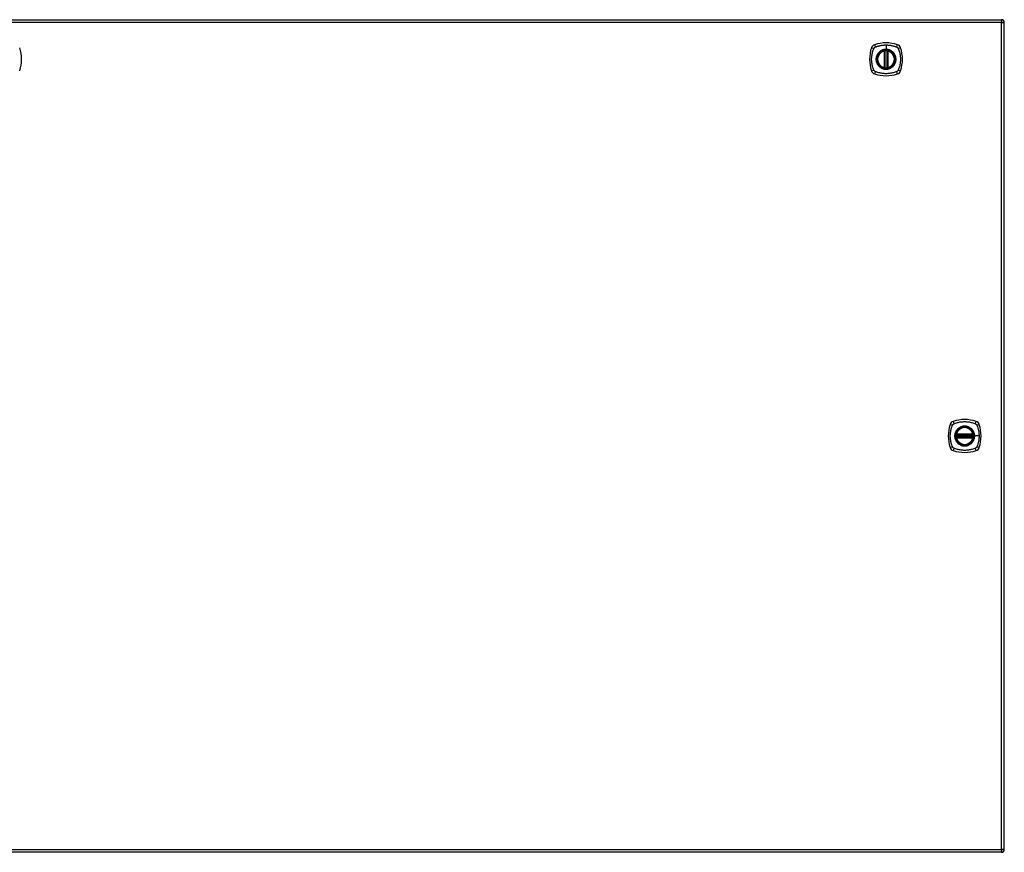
# Model space of a CAD drawing. Header units: inches. Extents: x 20 to 683, y 61 to 320.
# Tile 188 of 204: x 329 to 364, y 181 to 211. Entities that reach past the tile are written whole.
import ezdxf

# ---------------------------------------------------------------- set-up
doc = ezdxf.new("R2010")
doc.units = ezdxf.units.IN
doc.header["$MEASUREMENT"] = 0
doc.layers.add('Visible Edges(ANSI)', color=7, linetype='Continuous', lineweight=25)
doc.layers.add('Visible Tangent Edges(ANSI)', color=7, linetype='Continuous', lineweight=25)

msp = doc.modelspace()

# ---------------------------------------------------------------- linework, layer by layer
at = {"layer": 'Visible Edges(ANSI)'}
for p, q in [((292.492, 210.694), (364.097, 210.694)), ((364.196, 180.875), (364.196, 210.595)), ((359.887, 208.977), (359.887, 209.562)), ((359.907, 208.973), (359.907, 209.567)), ((359.986, 209.567), (359.986, 208.973)), ((360.006, 209.562), (360.006, 208.977)), ((362.476, 195.774), (363.069, 195.774)), ((363.069, 195.695), (362.476, 195.695)), ((362.48, 195.794), (363.065, 195.794)), ((363.065, 195.676), (362.48, 195.676)), ((364.097, 180.776), (292.492, 180.776))]:
    msp.add_line(p, q, dxfattribs=at)
at = {"layer": 'Visible Edges(ANSI)', "flags": 128}
for points in [[(359.918, 209.581), (359.916, 209.581), (359.915, 209.581), (359.913, 209.581), (359.911, 209.581), (359.91, 209.581), (359.908, 209.58), (359.907, 209.58), (359.906, 209.58), (359.904, 209.58), (359.903, 209.58), (359.902, 209.579), (359.9, 209.579), (359.899, 209.579), (359.898, 209.579), (359.897, 209.579), (359.897, 209.579), (359.896, 209.579), (359.895, 209.578), (359.895, 209.578), (359.894, 209.578), (359.894, 209.578), (359.893, 209.578), (359.893, 209.578), (359.893, 209.578)], [(360, 209.578), (360, 209.578), (359.999, 209.578), (359.999, 209.578), (359.999, 209.578), (359.998, 209.578), (359.998, 209.578), (359.997, 209.579), (359.996, 209.579), (359.995, 209.579), (359.994, 209.579), (359.993, 209.579), (359.992, 209.579), (359.991, 209.579), (359.99, 209.58), (359.989, 209.58), (359.987, 209.58), (359.986, 209.58), (359.984, 209.58), (359.983, 209.581), (359.981, 209.581), (359.98, 209.581), (359.978, 209.581), (359.977, 209.581), (359.975, 209.581)], [(359.893, 208.961), (359.893, 208.961), (359.893, 208.961), (359.894, 208.961), (359.894, 208.961), (359.895, 208.961), (359.895, 208.961), (359.896, 208.961), (359.897, 208.961), (359.897, 208.961), (359.898, 208.96), (359.899, 208.96), (359.9, 208.96), (359.902, 208.96), (359.903, 208.96), (359.904, 208.96), (359.906, 208.959), (359.907, 208.959), (359.908, 208.959), (359.91, 208.959), (359.911, 208.959), (359.913, 208.959), (359.915, 208.958), (359.916, 208.958), (359.918, 208.958)], [(359.975, 208.958), (359.977, 208.958), (359.978, 208.958), (359.98, 208.959), (359.981, 208.959), (359.983, 208.959), (359.984, 208.959), (359.986, 208.959), (359.987, 208.959), (359.989, 208.96), (359.99, 208.96), (359.991, 208.96), (359.992, 208.96), (359.993, 208.96), (359.994, 208.96), (359.995, 208.961), (359.996, 208.961), (359.997, 208.961), (359.998, 208.961), (359.998, 208.961), (359.999, 208.961), (359.999, 208.961), (359.999, 208.961), (360, 208.961), (360, 208.961)], [(362.464, 195.788), (362.464, 195.788), (362.464, 195.788), (362.464, 195.787), (362.464, 195.787), (362.464, 195.787), (362.464, 195.786), (362.464, 195.785), (362.463, 195.785), (362.463, 195.784), (362.463, 195.783), (362.463, 195.782), (362.463, 195.781), (362.463, 195.78), (362.462, 195.778), (362.462, 195.777), (362.462, 195.776), (362.462, 195.774), (362.462, 195.773), (362.462, 195.771), (362.461, 195.77), (362.461, 195.768), (362.461, 195.767), (362.461, 195.765), (362.461, 195.763)], [(362.461, 195.706), (362.461, 195.704), (362.461, 195.703), (362.461, 195.701), (362.461, 195.7), (362.462, 195.698), (362.462, 195.697), (362.462, 195.695), (362.462, 195.694), (362.462, 195.693), (362.462, 195.691), (362.463, 195.69), (362.463, 195.689), (362.463, 195.688), (362.463, 195.687), (362.463, 195.686), (362.463, 195.685), (362.464, 195.684), (362.464, 195.683), (362.464, 195.683), (362.464, 195.682), (362.464, 195.682), (362.464, 195.682), (362.464, 195.682), (362.464, 195.682)], [(363.084, 195.763), (363.084, 195.765), (363.084, 195.767), (363.084, 195.768), (363.083, 195.77), (363.083, 195.771), (363.083, 195.773), (363.083, 195.774), (363.083, 195.776), (363.083, 195.777), (363.082, 195.778), (363.082, 195.78), (363.082, 195.781), (363.082, 195.782), (363.082, 195.783), (363.082, 195.784), (363.081, 195.785), (363.081, 195.785), (363.081, 195.786), (363.081, 195.787), (363.081, 195.787), (363.081, 195.787), (363.081, 195.788), (363.081, 195.788), (363.081, 195.788)], [(363.081, 195.682), (363.081, 195.682), (363.081, 195.682), (363.081, 195.682), (363.081, 195.682), (363.081, 195.683), (363.081, 195.683), (363.081, 195.684), (363.081, 195.685), (363.082, 195.686), (363.082, 195.687), (363.082, 195.688), (363.082, 195.689), (363.082, 195.69), (363.082, 195.691), (363.083, 195.693), (363.083, 195.694), (363.083, 195.695), (363.083, 195.697), (363.083, 195.698), (363.083, 195.7), (363.084, 195.701), (363.084, 195.703), (363.084, 195.704), (363.084, 195.706)]]:
    msp.add_lwpolyline(points, dxfattribs=at)
at = {"layer": 'Visible Edges(ANSI)'}
for centre, radius in [((359.946, 209.27), 0.32), ((359.946, 209.27), 0.315), ((362.772, 195.735), 0.32), ((362.772, 195.735), 0.315)]:
    msp.add_circle(centre, radius, dxfattribs=at)
for centre, radius, start, end in [((364.097, 210.595), 0.099, 0, 90), ((359.946, 208.581), 1.28, 71.2278, 108.7722), ((327.606, 209.27), 1.28, 341.2278, 18.7722), ((360.635, 209.27), 1.28, 161.2278, 198.7722), ((359.592, 209.624), 0.177, 108.7722, 161.2278), ((359.946, 209.27), 0.313, 103.6344, 256.3656), ((359.946, 209.27), 0.313, 99.784, 103.6344), ((359.875, 209.562), 0.0118, 0, 103.6344), ((359.895, 209.567), 0.0118, 0, 99.784), ((359.946, 209.27), 0.313, 84.7499, 95.2501), ((359.998, 209.567), 0.0118, 80.216, 180), ((359.946, 209.27), 0.313, 76.3656, 80.216), ((360.017, 209.562), 0.0118, 76.3656, 180), ((359.946, 209.27), 0.313, 283.6344, 76.3656), ((360.301, 209.624), 0.177, 18.7722, 71.2278), ((359.257, 209.27), 1.28, 341.2278, 18.7722), ((359.592, 208.915), 0.177, 198.7722, 251.2278), ((359.946, 209.959), 1.28, 251.2278, 288.7722), ((359.875, 208.977), 0.0118, 256.3656, 0), ((359.946, 209.27), 0.313, 256.3656, 260.216), ((359.895, 208.973), 0.0118, 260.216, 0), ((359.946, 209.27), 0.313, 264.7499, 275.2501), ((359.998, 208.973), 0.0118, 180, 279.784), ((359.946, 209.27), 0.313, 279.784, 283.6344), ((360.017, 208.977), 0.0118, 180, 283.6344), ((360.301, 208.915), 0.177, 288.7722, 341.2278), ((363.461, 195.735), 1.28, 161.2278, 198.7722), ((362.418, 196.089), 0.177, 108.7722, 161.2278), ((362.772, 195.046), 1.28, 71.2278, 108.7722), ((362.772, 195.735), 0.313, 13.6344, 166.3656), ((363.127, 196.089), 0.177, 18.7722, 71.2278), ((362.083, 195.735), 1.28, 341.2278, 18.7722), ((362.772, 195.735), 0.313, 174.7499, 185.2501), ((362.772, 195.735), 0.313, 166.3656, 170.216), ((362.476, 195.786), 0.0118, 170.216, 270), ((362.476, 195.684), 0.0118, 90, 189.784), ((362.772, 195.735), 0.313, 189.784, 193.6344), ((362.48, 195.806), 0.0118, 166.3656, 270), ((362.48, 195.664), 0.0118, 90, 193.6344), ((362.772, 195.735), 0.313, 193.6344, 346.3656), ((363.065, 195.806), 0.0118, 270, 13.6344), ((363.065, 195.664), 0.0118, 346.3656, 90), ((363.069, 195.786), 0.0118, 270, 9.784), ((363.069, 195.684), 0.0118, 350.216, 90), ((362.772, 195.735), 0.313, 9.784, 13.6344), ((362.772, 195.735), 0.313, 346.3656, 350.216), ((362.772, 195.735), 0.313, 354.7499, 5.2501), ((362.418, 195.38), 0.177, 198.7722, 251.2278), ((363.127, 195.38), 0.177, 288.7722, 341.2278), ((362.772, 196.424), 1.28, 251.2278, 288.7722), ((364.097, 180.875), 0.099, 270, 0)]:
    msp.add_arc(centre, radius, start, end, dxfattribs=at)
at = {"layer": 'Visible Tangent Edges(ANSI)'}
for p, q in [((364.097, 210.595), (292.492, 210.595)), ((364.097, 210.694), (364.097, 210.595)), ((364.097, 210.595), (364.196, 210.595)), ((364.097, 180.875), (364.097, 210.595)), ((359.875, 209.562), (359.873, 209.574)), ((359.875, 209.562), (359.887, 209.562)), ((359.875, 209.562), (359.875, 208.977)), ((359.887, 209.562), (359.897, 209.562)), ((359.893, 209.578), (359.894, 209.572)), ((359.897, 209.567), (359.907, 209.567)), ((359.897, 208.977), (359.897, 209.562)), ((359.919, 209.57), (359.918, 209.581)), ((359.919, 208.97), (359.919, 209.57)), ((359.946, 209.786), (359.946, 209.627)), ((359.946, 209.622), (359.946, 209.627)), ((359.974, 209.57), (359.975, 209.581)), ((359.974, 209.57), (359.974, 208.97)), ((359.986, 209.567), (359.996, 209.567)), ((359.996, 209.562), (360.006, 209.562)), ((359.996, 209.562), (359.996, 208.977)), ((359.999, 209.572), (360, 209.578)), ((360.006, 209.562), (360.017, 209.562)), ((360.02, 209.574), (360.017, 209.562)), ((360.017, 208.977), (360.017, 209.562)), ((359.873, 208.966), (359.875, 208.977)), ((359.887, 208.977), (359.875, 208.977)), ((359.897, 208.977), (359.887, 208.977)), ((359.894, 208.967), (359.893, 208.961)), ((359.907, 208.973), (359.897, 208.973)), ((359.918, 208.958), (359.919, 208.97)), ((359.975, 208.958), (359.974, 208.97)), ((359.996, 208.973), (359.986, 208.973)), ((360.006, 208.977), (359.996, 208.977)), ((360, 208.961), (359.999, 208.967)), ((360.017, 208.977), (360.006, 208.977)), ((360.017, 208.977), (360.02, 208.966)), ((362.461, 195.763), (362.472, 195.762)), ((362.461, 195.706), (362.472, 195.707)), ((362.47, 195.787), (362.464, 195.788)), ((362.464, 195.682), (362.47, 195.683)), ((362.468, 195.809), (362.48, 195.806)), ((362.48, 195.664), (362.468, 195.661)), ((362.472, 195.762), (363.072, 195.762)), ((363.072, 195.707), (362.472, 195.707)), ((362.476, 195.774), (362.476, 195.784)), ((362.476, 195.685), (362.476, 195.695)), ((362.48, 195.794), (362.48, 195.806)), ((363.065, 195.806), (362.48, 195.806)), ((362.48, 195.784), (362.48, 195.794)), ((362.48, 195.784), (363.065, 195.784)), ((362.48, 195.676), (362.48, 195.685)), ((363.065, 195.685), (362.48, 195.685)), ((362.48, 195.664), (362.48, 195.676)), ((362.48, 195.664), (363.065, 195.664)), ((363.065, 195.806), (363.077, 195.809)), ((363.065, 195.806), (363.065, 195.794)), ((363.065, 195.794), (363.065, 195.784)), ((363.065, 195.685), (363.065, 195.676)), ((363.065, 195.676), (363.065, 195.664)), ((363.077, 195.661), (363.065, 195.664)), ((363.069, 195.784), (363.069, 195.774)), ((363.069, 195.695), (363.069, 195.685)), ((363.072, 195.762), (363.084, 195.763)), ((363.072, 195.707), (363.084, 195.706)), ((363.081, 195.788), (363.075, 195.787)), ((363.075, 195.683), (363.081, 195.682)), ((363.125, 195.735), (363.129, 195.735)), ((363.289, 195.735), (363.129, 195.735)), ((292.492, 180.875), (364.097, 180.875)), ((364.097, 180.875), (364.097, 180.776)), ((364.196, 180.875), (364.097, 180.875))]:
    msp.add_line(p, q, dxfattribs=at)
at = {"layer": 'Visible Tangent Edges(ANSI)', "flags": 128}
for points in [[(359.506, 208.881), (359.493, 208.915), (359.482, 208.946), (359.473, 208.977), (359.464, 209.009), (359.456, 209.041), (359.449, 209.073), (359.443, 209.105), (359.439, 209.138), (359.435, 209.171), (359.432, 209.204), (359.43, 209.237), (359.43, 209.27), (359.43, 209.303), (359.432, 209.336), (359.435, 209.368), (359.438, 209.401), (359.443, 209.434), (359.449, 209.466), (359.456, 209.499), (359.464, 209.531), (359.473, 209.562), (359.482, 209.594), (359.493, 209.625), (359.506, 209.658)], [(359.506, 209.658), (359.507, 209.66), (359.508, 209.661), (359.509, 209.662), (359.509, 209.664), (359.51, 209.665), (359.511, 209.667), (359.512, 209.668), (359.512, 209.669), (359.513, 209.67), (359.514, 209.672), (359.515, 209.673), (359.516, 209.674), (359.517, 209.676), (359.518, 209.677), (359.519, 209.678), (359.519, 209.679), (359.52, 209.68), (359.521, 209.682), (359.522, 209.683), (359.523, 209.684), (359.524, 209.685), (359.526, 209.686), (359.527, 209.687), (359.528, 209.688)], [(359.528, 209.688), (359.529, 209.69), (359.53, 209.691), (359.531, 209.692), (359.532, 209.693), (359.533, 209.694), (359.534, 209.695), (359.536, 209.696), (359.537, 209.697), (359.538, 209.698), (359.539, 209.699), (359.541, 209.699), (359.542, 209.7), (359.543, 209.701), (359.544, 209.702), (359.546, 209.703), (359.547, 209.704), (359.548, 209.705), (359.55, 209.705), (359.551, 209.706), (359.552, 209.707), (359.554, 209.708), (359.555, 209.708), (359.556, 209.709), (359.558, 209.71)], [(359.558, 209.71), (359.576, 209.718), (359.591, 209.723), (359.607, 209.729), (359.622, 209.734), (359.638, 209.739), (359.654, 209.744), (359.67, 209.748), (359.686, 209.752), (359.701, 209.756), (359.718, 209.76), (359.734, 209.764), (359.75, 209.767), (359.766, 209.77), (359.782, 209.773), (359.798, 209.775), (359.815, 209.778), (359.831, 209.78), (359.848, 209.781), (359.864, 209.783), (359.88, 209.784), (359.897, 209.785), (359.913, 209.786), (359.93, 209.786), (359.946, 209.786)], [(359.672, 209.497), (359.659, 209.481), (359.647, 209.464), (359.637, 209.447), (359.627, 209.429), (359.618, 209.41), (359.611, 209.391), (359.604, 209.371), (359.599, 209.351), (359.595, 209.331), (359.592, 209.311), (359.59, 209.29), (359.59, 209.27), (359.59, 209.249), (359.592, 209.228), (359.595, 209.208), (359.599, 209.188), (359.604, 209.168), (359.611, 209.148), (359.618, 209.129), (359.627, 209.111), (359.637, 209.093), (359.648, 209.075), (359.659, 209.058), (359.672, 209.042)], [(359.946, 209.622), (360.038, 209.61), (360.123, 209.575), (360.196, 209.519), (360.252, 209.446), (360.287, 209.361), (360.299, 209.269), (360.286, 209.178), (360.251, 209.093), (360.195, 209.02), (360.123, 208.965), (360.037, 208.93), (359.946, 208.918), (359.855, 208.93), (359.77, 208.965), (359.697, 209.021), (359.641, 209.093), (359.606, 209.179), (359.594, 209.27), (359.606, 209.361), (359.642, 209.446), (359.697, 209.519), (359.77, 209.575), (359.855, 209.61), (359.946, 209.622)], [(359.719, 209.544), (359.717, 209.543), (359.715, 209.541), (359.713, 209.539), (359.71, 209.537), (359.708, 209.535), (359.706, 209.533), (359.704, 209.532), (359.702, 209.53), (359.7, 209.528), (359.698, 209.526), (359.696, 209.524), (359.694, 209.522), (359.692, 209.52), (359.69, 209.518), (359.688, 209.516), (359.687, 209.514), (359.685, 209.512), (359.683, 209.51), (359.681, 209.508), (359.679, 209.506), (359.677, 209.504), (359.675, 209.502), (359.674, 209.499), (359.672, 209.497)], [(359.946, 209.627), (359.936, 209.626), (359.926, 209.626), (359.916, 209.625), (359.905, 209.624), (359.895, 209.623), (359.885, 209.621), (359.875, 209.619), (359.865, 209.617), (359.855, 209.615), (359.845, 209.612), (359.835, 209.609), (359.825, 209.605), (359.816, 209.602), (359.806, 209.598), (359.797, 209.594), (359.788, 209.589), (359.778, 209.584), (359.769, 209.579), (359.761, 209.574), (359.752, 209.569), (359.743, 209.563), (359.735, 209.557), (359.727, 209.551), (359.719, 209.544)], [(359.894, 209.572), (359.894, 209.573), (359.893, 209.573), (359.892, 209.573), (359.891, 209.574), (359.89, 209.574), (359.889, 209.574), (359.889, 209.574), (359.888, 209.575), (359.887, 209.575), (359.886, 209.575), (359.885, 209.575), (359.884, 209.575), (359.883, 209.575), (359.882, 209.575), (359.881, 209.575), (359.88, 209.575), (359.879, 209.575), (359.878, 209.575), (359.877, 209.575), (359.876, 209.575), (359.875, 209.574), (359.875, 209.574), (359.874, 209.574), (359.873, 209.574)], [(359.897, 209.567), (359.897, 209.567), (359.897, 209.567), (359.897, 209.567), (359.897, 209.568), (359.897, 209.568), (359.897, 209.568), (359.896, 209.568), (359.896, 209.569), (359.896, 209.569), (359.896, 209.569), (359.896, 209.569), (359.896, 209.57), (359.896, 209.57), (359.896, 209.57), (359.896, 209.57), (359.895, 209.571), (359.895, 209.571), (359.895, 209.571), (359.895, 209.571), (359.895, 209.571), (359.895, 209.572), (359.895, 209.572), (359.894, 209.572), (359.894, 209.572)], [(359.897, 209.562), (359.897, 209.563), (359.897, 209.563), (359.897, 209.563), (359.897, 209.563), (359.897, 209.563), (359.897, 209.563), (359.897, 209.564), (359.897, 209.564), (359.897, 209.564), (359.897, 209.564), (359.897, 209.564), (359.897, 209.564), (359.897, 209.565), (359.897, 209.565), (359.897, 209.565), (359.897, 209.565), (359.897, 209.565), (359.897, 209.566), (359.897, 209.566), (359.897, 209.566), (359.897, 209.566), (359.897, 209.566), (359.897, 209.566), (359.897, 209.567)], [(359.907, 209.567), (359.907, 209.567), (359.907, 209.567), (359.907, 209.567), (359.907, 209.567), (359.908, 209.567), (359.908, 209.567), (359.908, 209.567), (359.909, 209.567), (359.909, 209.567), (359.909, 209.567), (359.91, 209.567), (359.911, 209.568), (359.911, 209.568), (359.912, 209.568), (359.912, 209.568), (359.913, 209.568), (359.914, 209.569), (359.914, 209.569), (359.915, 209.569), (359.916, 209.569), (359.917, 209.569), (359.917, 209.569), (359.918, 209.57), (359.919, 209.57)], [(359.946, 209.786), (359.963, 209.786), (359.979, 209.786), (359.996, 209.785), (360.012, 209.784), (360.029, 209.783), (360.045, 209.781), (360.062, 209.78), (360.078, 209.778), (360.094, 209.775), (360.111, 209.773), (360.127, 209.77), (360.143, 209.767), (360.159, 209.764), (360.175, 209.76), (360.191, 209.756), (360.207, 209.752), (360.223, 209.748), (360.239, 209.744), (360.255, 209.739), (360.27, 209.734), (360.286, 209.729), (360.301, 209.723), (360.317, 209.718), (360.335, 209.71)], [(360.174, 209.544), (360.166, 209.551), (360.158, 209.557), (360.149, 209.563), (360.141, 209.569), (360.132, 209.574), (360.123, 209.58), (360.114, 209.585), (360.105, 209.589), (360.096, 209.594), (360.086, 209.598), (360.077, 209.602), (360.067, 209.605), (360.058, 209.609), (360.048, 209.612), (360.038, 209.615), (360.028, 209.617), (360.018, 209.619), (360.008, 209.621), (359.998, 209.623), (359.987, 209.624), (359.977, 209.625), (359.967, 209.626), (359.957, 209.626), (359.946, 209.627)], [(359.974, 209.57), (359.975, 209.57), (359.976, 209.569), (359.976, 209.569), (359.977, 209.569), (359.978, 209.569), (359.978, 209.569), (359.979, 209.569), (359.98, 209.568), (359.981, 209.568), (359.981, 209.568), (359.982, 209.568), (359.982, 209.568), (359.983, 209.567), (359.983, 209.567), (359.984, 209.567), (359.984, 209.567), (359.985, 209.567), (359.985, 209.567), (359.985, 209.567), (359.985, 209.567), (359.986, 209.567), (359.986, 209.567), (359.986, 209.567), (359.986, 209.567)], [(359.999, 209.572), (359.998, 209.572), (359.998, 209.572), (359.998, 209.572), (359.998, 209.571), (359.998, 209.571), (359.998, 209.571), (359.998, 209.571), (359.997, 209.571), (359.997, 209.57), (359.997, 209.57), (359.997, 209.57), (359.997, 209.57), (359.997, 209.569), (359.997, 209.569), (359.997, 209.569), (359.996, 209.569), (359.996, 209.568), (359.996, 209.568), (359.996, 209.568), (359.996, 209.568), (359.996, 209.567), (359.996, 209.567), (359.996, 209.567), (359.996, 209.567)], [(359.996, 209.567), (359.996, 209.566), (359.996, 209.566), (359.996, 209.566), (359.996, 209.566), (359.996, 209.566), (359.996, 209.566), (359.996, 209.565), (359.996, 209.565), (359.996, 209.565), (359.996, 209.565), (359.996, 209.565), (359.996, 209.564), (359.996, 209.564), (359.996, 209.564), (359.996, 209.564), (359.996, 209.564), (359.996, 209.564), (359.996, 209.563), (359.996, 209.563), (359.996, 209.563), (359.996, 209.563), (359.996, 209.563), (359.996, 209.563), (359.996, 209.562)], [(360.02, 209.574), (360.019, 209.574), (360.018, 209.574), (360.017, 209.574), (360.016, 209.575), (360.015, 209.575), (360.015, 209.575), (360.014, 209.575), (360.013, 209.575), (360.012, 209.575), (360.011, 209.575), (360.01, 209.575), (360.009, 209.575), (360.008, 209.575), (360.007, 209.575), (360.006, 209.575), (360.005, 209.575), (360.004, 209.574), (360.003, 209.574), (360.003, 209.574), (360.002, 209.574), (360.001, 209.573), (360, 209.573), (359.999, 209.573), (359.999, 209.572)], [(360.221, 209.497), (360.219, 209.499), (360.217, 209.502), (360.216, 209.504), (360.214, 209.506), (360.212, 209.508), (360.21, 209.51), (360.208, 209.512), (360.206, 209.514), (360.204, 209.516), (360.203, 209.518), (360.201, 209.52), (360.199, 209.522), (360.197, 209.524), (360.195, 209.526), (360.193, 209.528), (360.191, 209.53), (360.189, 209.531), (360.187, 209.533), (360.185, 209.535), (360.182, 209.537), (360.18, 209.539), (360.178, 209.541), (360.176, 209.543), (360.174, 209.544)], [(360.221, 209.042), (360.234, 209.058), (360.245, 209.075), (360.256, 209.093), (360.266, 209.111), (360.274, 209.13), (360.282, 209.149), (360.288, 209.168), (360.294, 209.188), (360.298, 209.208), (360.301, 209.229), (360.303, 209.249), (360.303, 209.27), (360.303, 209.29), (360.301, 209.311), (360.298, 209.331), (360.294, 209.351), (360.288, 209.371), (360.282, 209.391), (360.274, 209.41), (360.266, 209.429), (360.256, 209.447), (360.245, 209.464), (360.234, 209.481), (360.221, 209.497)], [(360.335, 209.71), (360.338, 209.708), (360.341, 209.707), (360.343, 209.705), (360.346, 209.704), (360.348, 209.702), (360.351, 209.7), (360.353, 209.699), (360.356, 209.697), (360.358, 209.695), (360.361, 209.693), (360.363, 209.691), (360.365, 209.689), (360.367, 209.686), (360.369, 209.684), (360.371, 209.682), (360.373, 209.679), (360.375, 209.677), (360.377, 209.674), (360.379, 209.672), (360.38, 209.669), (360.382, 209.667), (360.384, 209.664), (360.385, 209.661), (360.386, 209.658)], [(360.386, 209.658), (360.4, 209.625), (360.411, 209.594), (360.42, 209.562), (360.429, 209.531), (360.437, 209.499), (360.444, 209.466), (360.45, 209.434), (360.454, 209.401), (360.458, 209.368), (360.461, 209.336), (360.462, 209.303), (360.463, 209.27), (360.462, 209.237), (360.461, 209.204), (360.458, 209.171), (360.454, 209.138), (360.449, 209.105), (360.444, 209.073), (360.437, 209.041), (360.429, 209.009), (360.42, 208.977), (360.411, 208.946), (360.4, 208.915), (360.386, 208.881)], [(359.558, 208.83), (359.555, 208.831), (359.552, 208.833), (359.55, 208.834), (359.547, 208.836), (359.544, 208.837), (359.542, 208.839), (359.539, 208.841), (359.537, 208.843), (359.534, 208.845), (359.532, 208.847), (359.53, 208.849), (359.528, 208.851), (359.526, 208.853), (359.523, 208.855), (359.521, 208.858), (359.519, 208.86), (359.518, 208.863), (359.516, 208.865), (359.514, 208.868), (359.512, 208.87), (359.511, 208.873), (359.509, 208.876), (359.508, 208.878), (359.506, 208.881)], [(360.335, 208.83), (360.301, 208.816), (360.27, 208.806), (360.239, 208.796), (360.207, 208.787), (360.175, 208.779), (360.143, 208.773), (360.111, 208.767), (360.078, 208.762), (360.045, 208.758), (360.013, 208.755), (359.98, 208.754), (359.947, 208.753), (359.914, 208.754), (359.881, 208.755), (359.848, 208.758), (359.815, 208.762), (359.782, 208.767), (359.75, 208.772), (359.718, 208.779), (359.686, 208.787), (359.654, 208.796), (359.622, 208.806), (359.591, 208.816), (359.558, 208.83)], [(359.672, 209.042), (359.674, 209.04), (359.675, 209.038), (359.677, 209.036), (359.679, 209.034), (359.681, 209.032), (359.683, 209.03), (359.685, 209.028), (359.687, 209.026), (359.688, 209.024), (359.69, 209.022), (359.692, 209.02), (359.694, 209.018), (359.696, 209.016), (359.698, 209.014), (359.7, 209.012), (359.702, 209.01), (359.704, 209.008), (359.706, 209.006), (359.708, 209.004), (359.71, 209.002), (359.713, 209.001), (359.715, 208.999), (359.717, 208.997), (359.719, 208.995)], [(359.719, 208.995), (359.735, 208.982), (359.752, 208.971), (359.769, 208.96), (359.788, 208.95), (359.806, 208.942), (359.825, 208.934), (359.845, 208.928), (359.865, 208.922), (359.885, 208.918), (359.905, 208.915), (359.926, 208.913), (359.947, 208.913), (359.967, 208.913), (359.988, 208.915), (360.008, 208.918), (360.028, 208.922), (360.048, 208.928), (360.068, 208.934), (360.087, 208.942), (360.105, 208.95), (360.124, 208.96), (360.141, 208.971), (360.158, 208.982), (360.174, 208.995)], [(359.873, 208.966), (359.874, 208.965), (359.875, 208.965), (359.875, 208.965), (359.876, 208.965), (359.877, 208.965), (359.878, 208.965), (359.879, 208.965), (359.88, 208.964), (359.881, 208.964), (359.882, 208.964), (359.883, 208.964), (359.884, 208.964), (359.885, 208.965), (359.886, 208.965), (359.887, 208.965), (359.888, 208.965), (359.889, 208.965), (359.889, 208.965), (359.89, 208.966), (359.891, 208.966), (359.892, 208.966), (359.893, 208.966), (359.894, 208.967), (359.894, 208.967)], [(359.894, 208.967), (359.894, 208.967), (359.895, 208.968), (359.895, 208.968), (359.895, 208.968), (359.895, 208.968), (359.895, 208.968), (359.895, 208.969), (359.895, 208.969), (359.896, 208.969), (359.896, 208.969), (359.896, 208.97), (359.896, 208.97), (359.896, 208.97), (359.896, 208.97), (359.896, 208.971), (359.896, 208.971), (359.896, 208.971), (359.897, 208.971), (359.897, 208.972), (359.897, 208.972), (359.897, 208.972), (359.897, 208.972), (359.897, 208.973), (359.897, 208.973)], [(359.897, 208.973), (359.897, 208.973), (359.897, 208.973), (359.897, 208.973), (359.897, 208.974), (359.897, 208.974), (359.897, 208.974), (359.897, 208.974), (359.897, 208.974), (359.897, 208.974), (359.897, 208.975), (359.897, 208.975), (359.897, 208.975), (359.897, 208.975), (359.897, 208.975), (359.897, 208.975), (359.897, 208.976), (359.897, 208.976), (359.897, 208.976), (359.897, 208.976), (359.897, 208.976), (359.897, 208.977), (359.897, 208.977), (359.897, 208.977), (359.897, 208.977)], [(359.919, 208.97), (359.918, 208.97), (359.917, 208.97), (359.917, 208.97), (359.916, 208.97), (359.915, 208.971), (359.914, 208.971), (359.914, 208.971), (359.913, 208.971), (359.912, 208.971), (359.912, 208.971), (359.911, 208.972), (359.911, 208.972), (359.91, 208.972), (359.909, 208.972), (359.909, 208.972), (359.909, 208.972), (359.908, 208.973), (359.908, 208.973), (359.908, 208.973), (359.907, 208.973), (359.907, 208.973), (359.907, 208.973), (359.907, 208.973), (359.907, 208.973)], [(359.986, 208.973), (359.986, 208.973), (359.986, 208.973), (359.986, 208.973), (359.985, 208.973), (359.985, 208.973), (359.985, 208.973), (359.985, 208.973), (359.984, 208.972), (359.984, 208.972), (359.983, 208.972), (359.983, 208.972), (359.982, 208.972), (359.982, 208.972), (359.981, 208.971), (359.981, 208.971), (359.98, 208.971), (359.979, 208.971), (359.978, 208.971), (359.978, 208.971), (359.977, 208.97), (359.976, 208.97), (359.976, 208.97), (359.975, 208.97), (359.974, 208.97)], [(359.996, 208.977), (359.996, 208.977), (359.996, 208.977), (359.996, 208.977), (359.996, 208.976), (359.996, 208.976), (359.996, 208.976), (359.996, 208.976), (359.996, 208.976), (359.996, 208.975), (359.996, 208.975), (359.996, 208.975), (359.996, 208.975), (359.996, 208.975), (359.996, 208.975), (359.996, 208.974), (359.996, 208.974), (359.996, 208.974), (359.996, 208.974), (359.996, 208.974), (359.996, 208.974), (359.996, 208.973), (359.996, 208.973), (359.996, 208.973), (359.996, 208.973)], [(359.996, 208.973), (359.996, 208.973), (359.996, 208.972), (359.996, 208.972), (359.996, 208.972), (359.996, 208.972), (359.996, 208.971), (359.996, 208.971), (359.996, 208.971), (359.997, 208.971), (359.997, 208.97), (359.997, 208.97), (359.997, 208.97), (359.997, 208.97), (359.997, 208.969), (359.997, 208.969), (359.997, 208.969), (359.998, 208.969), (359.998, 208.968), (359.998, 208.968), (359.998, 208.968), (359.998, 208.968), (359.998, 208.968), (359.998, 208.967), (359.999, 208.967)], [(359.999, 208.967), (359.999, 208.967), (360, 208.966), (360.001, 208.966), (360.002, 208.966), (360.003, 208.966), (360.003, 208.965), (360.004, 208.965), (360.005, 208.965), (360.006, 208.965), (360.007, 208.965), (360.008, 208.965), (360.009, 208.964), (360.01, 208.964), (360.011, 208.964), (360.012, 208.964), (360.013, 208.964), (360.014, 208.965), (360.015, 208.965), (360.015, 208.965), (360.016, 208.965), (360.017, 208.965), (360.018, 208.965), (360.019, 208.965), (360.02, 208.966)], [(360.174, 208.995), (360.176, 208.997), (360.178, 208.999), (360.18, 209.001), (360.182, 209.002), (360.184, 209.004), (360.187, 209.006), (360.189, 209.008), (360.191, 209.01), (360.193, 209.012), (360.195, 209.014), (360.197, 209.016), (360.199, 209.018), (360.201, 209.02), (360.202, 209.022), (360.204, 209.024), (360.206, 209.026), (360.208, 209.028), (360.21, 209.03), (360.212, 209.032), (360.214, 209.034), (360.216, 209.036), (360.217, 209.038), (360.219, 209.04), (360.221, 209.042)], [(360.386, 208.881), (360.385, 208.878), (360.384, 208.876), (360.382, 208.873), (360.38, 208.87), (360.379, 208.868), (360.377, 208.865), (360.375, 208.863), (360.373, 208.86), (360.371, 208.858), (360.369, 208.856), (360.367, 208.853), (360.365, 208.851), (360.363, 208.849), (360.361, 208.847), (360.358, 208.845), (360.356, 208.843), (360.354, 208.841), (360.351, 208.839), (360.349, 208.837), (360.346, 208.836), (360.343, 208.834), (360.341, 208.833), (360.338, 208.831), (360.335, 208.83)], [(362.332, 195.346), (362.319, 195.38), (362.308, 195.411), (362.299, 195.442), (362.29, 195.474), (362.282, 195.506), (362.275, 195.538), (362.269, 195.57), (362.265, 195.603), (362.261, 195.636), (362.258, 195.669), (362.256, 195.702), (362.256, 195.735), (362.256, 195.768), (362.258, 195.801), (362.261, 195.833), (362.264, 195.866), (362.269, 195.899), (362.275, 195.931), (362.282, 195.964), (362.29, 195.996), (362.299, 196.027), (362.308, 196.059), (362.319, 196.09), (362.332, 196.123)], [(362.332, 196.123), (362.334, 196.126), (362.335, 196.129), (362.337, 196.132), (362.338, 196.134), (362.34, 196.137), (362.342, 196.139), (362.344, 196.142), (362.345, 196.144), (362.347, 196.147), (362.349, 196.149), (362.352, 196.151), (362.354, 196.153), (362.356, 196.156), (362.358, 196.158), (362.36, 196.16), (362.363, 196.162), (362.365, 196.164), (362.368, 196.165), (362.37, 196.167), (362.373, 196.169), (362.376, 196.17), (362.378, 196.172), (362.381, 196.173), (362.384, 196.175)], [(362.384, 196.175), (362.417, 196.188), (362.448, 196.199), (362.48, 196.209), (362.511, 196.217), (362.543, 196.225), (362.576, 196.232), (362.608, 196.238), (362.641, 196.243), (362.673, 196.246), (362.706, 196.249), (362.739, 196.251), (362.772, 196.251), (362.805, 196.251), (362.838, 196.249), (362.871, 196.246), (362.904, 196.243), (362.937, 196.238), (362.969, 196.232), (363.001, 196.225), (363.033, 196.217), (363.065, 196.209), (363.096, 196.199), (363.127, 196.188), (363.161, 196.175)], [(363.125, 195.735), (363.113, 195.643), (363.077, 195.558), (363.021, 195.485), (362.949, 195.43), (362.863, 195.395), (362.772, 195.383), (362.681, 195.395), (362.596, 195.43), (362.523, 195.486), (362.467, 195.559), (362.432, 195.644), (362.42, 195.735), (362.432, 195.826), (362.468, 195.911), (362.523, 195.984), (362.596, 196.04), (362.681, 196.075), (362.773, 196.087), (362.864, 196.075), (362.949, 196.04), (363.022, 195.984), (363.078, 195.911), (363.113, 195.826), (363.125, 195.735)], [(362.545, 196.009), (362.543, 196.008), (362.541, 196.006), (362.539, 196.004), (362.536, 196.002), (362.534, 196), (362.532, 195.998), (362.53, 195.997), (362.528, 195.995), (362.526, 195.993), (362.524, 195.991), (362.522, 195.989), (362.52, 195.987), (362.518, 195.985), (362.516, 195.983), (362.514, 195.981), (362.513, 195.979), (362.511, 195.977), (362.509, 195.975), (362.507, 195.973), (362.505, 195.971), (362.503, 195.969), (362.501, 195.967), (362.5, 195.964), (362.498, 195.962)], [(363, 196.009), (362.984, 196.022), (362.967, 196.034), (362.949, 196.044), (362.931, 196.054), (362.912, 196.063), (362.893, 196.07), (362.874, 196.077), (362.854, 196.082), (362.834, 196.086), (362.814, 196.089), (362.793, 196.091), (362.772, 196.092), (362.752, 196.091), (362.731, 196.089), (362.711, 196.086), (362.691, 196.082), (362.671, 196.077), (362.651, 196.07), (362.632, 196.063), (362.613, 196.054), (362.595, 196.044), (362.578, 196.034), (362.561, 196.022), (362.545, 196.009)], [(363.047, 195.962), (363.045, 195.964), (363.043, 195.967), (363.042, 195.969), (363.04, 195.971), (363.038, 195.973), (363.036, 195.975), (363.034, 195.977), (363.032, 195.979), (363.03, 195.981), (363.028, 195.983), (363.027, 195.985), (363.025, 195.987), (363.023, 195.989), (363.021, 195.991), (363.019, 195.993), (363.017, 195.995), (363.015, 195.997), (363.013, 195.998), (363.01, 196), (363.008, 196.002), (363.006, 196.004), (363.004, 196.006), (363.002, 196.008), (363, 196.009)], [(363.161, 196.175), (363.162, 196.174), (363.164, 196.173), (363.165, 196.173), (363.167, 196.172), (363.168, 196.171), (363.169, 196.17), (363.171, 196.17), (363.172, 196.169), (363.173, 196.168), (363.174, 196.167), (363.176, 196.166), (363.177, 196.165), (363.178, 196.164), (363.18, 196.164), (363.181, 196.163), (363.182, 196.162), (363.183, 196.161), (363.184, 196.16), (363.186, 196.159), (363.187, 196.158), (363.188, 196.157), (363.189, 196.156), (363.19, 196.155), (363.191, 196.153)], [(363.191, 196.153), (363.192, 196.152), (363.193, 196.151), (363.194, 196.15), (363.195, 196.149), (363.196, 196.148), (363.197, 196.147), (363.198, 196.146), (363.199, 196.144), (363.2, 196.143), (363.201, 196.142), (363.202, 196.141), (363.203, 196.139), (363.204, 196.138), (363.205, 196.137), (363.206, 196.136), (363.206, 196.134), (363.207, 196.133), (363.208, 196.132), (363.209, 196.13), (363.21, 196.129), (363.21, 196.127), (363.211, 196.126), (363.212, 196.125), (363.212, 196.123)], [(363.212, 196.123), (363.221, 196.105), (363.226, 196.09), (363.231, 196.074), (363.237, 196.059), (363.242, 196.043), (363.246, 196.027), (363.251, 196.012), (363.255, 195.996), (363.259, 195.98), (363.263, 195.964), (363.266, 195.948), (363.27, 195.931), (363.273, 195.915), (363.276, 195.899), (363.278, 195.883), (363.28, 195.866), (363.282, 195.85), (363.284, 195.834), (363.286, 195.817), (363.287, 195.801), (363.288, 195.784), (363.288, 195.768), (363.289, 195.751), (363.289, 195.735)], [(362.498, 195.962), (362.485, 195.946), (362.473, 195.929), (362.463, 195.912), (362.453, 195.894), (362.444, 195.875), (362.437, 195.856), (362.43, 195.836), (362.425, 195.816), (362.421, 195.796), (362.418, 195.776), (362.416, 195.755), (362.416, 195.735), (362.416, 195.714), (362.418, 195.693), (362.421, 195.673), (362.425, 195.653), (362.43, 195.633), (362.437, 195.614), (362.444, 195.594), (362.453, 195.576), (362.463, 195.558), (362.473, 195.54), (362.485, 195.523), (362.498, 195.507)], [(362.468, 195.809), (362.468, 195.808), (362.468, 195.807), (362.468, 195.806), (362.468, 195.805), (362.467, 195.804), (362.467, 195.803), (362.467, 195.802), (362.467, 195.801), (362.467, 195.8), (362.467, 195.799), (362.467, 195.798), (362.467, 195.797), (362.467, 195.796), (362.467, 195.795), (362.467, 195.794), (362.468, 195.793), (362.468, 195.793), (362.468, 195.792), (362.468, 195.791), (362.469, 195.79), (362.469, 195.789), (362.469, 195.788), (362.47, 195.788), (362.47, 195.787)], [(362.47, 195.683), (362.47, 195.682), (362.469, 195.681), (362.469, 195.68), (362.469, 195.679), (362.468, 195.679), (362.468, 195.678), (362.468, 195.677), (362.468, 195.676), (362.467, 195.675), (362.467, 195.674), (362.467, 195.673), (362.467, 195.672), (362.467, 195.671), (362.467, 195.67), (362.467, 195.669), (362.467, 195.669), (362.467, 195.668), (362.467, 195.667), (362.467, 195.666), (362.468, 195.665), (362.468, 195.664), (362.468, 195.663), (362.468, 195.662), (362.468, 195.661)], [(362.47, 195.787), (362.47, 195.787), (362.47, 195.787), (362.471, 195.786), (362.471, 195.786), (362.471, 195.786), (362.471, 195.786), (362.471, 195.786), (362.472, 195.786), (362.472, 195.786), (362.472, 195.785), (362.472, 195.785), (362.473, 195.785), (362.473, 195.785), (362.473, 195.785), (362.473, 195.785), (362.474, 195.785), (362.474, 195.785), (362.474, 195.785), (362.474, 195.785), (362.475, 195.784), (362.475, 195.784), (362.475, 195.784), (362.475, 195.784), (362.476, 195.784)], [(362.476, 195.685), (362.475, 195.685), (362.475, 195.685), (362.475, 195.685), (362.475, 195.685), (362.474, 195.685), (362.474, 195.685), (362.474, 195.685), (362.474, 195.685), (362.473, 195.685), (362.473, 195.684), (362.473, 195.684), (362.473, 195.684), (362.472, 195.684), (362.472, 195.684), (362.472, 195.684), (362.472, 195.684), (362.471, 195.684), (362.471, 195.683), (362.471, 195.683), (362.471, 195.683), (362.471, 195.683), (362.47, 195.683), (362.47, 195.683), (362.47, 195.683)], [(362.472, 195.762), (362.473, 195.763), (362.473, 195.764), (362.473, 195.765), (362.473, 195.765), (362.473, 195.766), (362.473, 195.767), (362.474, 195.768), (362.474, 195.768), (362.474, 195.769), (362.474, 195.769), (362.474, 195.77), (362.475, 195.771), (362.475, 195.771), (362.475, 195.772), (362.475, 195.772), (362.475, 195.773), (362.475, 195.773), (362.475, 195.773), (362.475, 195.773), (362.475, 195.774), (362.476, 195.774), (362.476, 195.774), (362.476, 195.774), (362.476, 195.774)], [(362.476, 195.695), (362.476, 195.695), (362.476, 195.695), (362.476, 195.696), (362.475, 195.696), (362.475, 195.696), (362.475, 195.696), (362.475, 195.697), (362.475, 195.697), (362.475, 195.697), (362.475, 195.698), (362.475, 195.698), (362.475, 195.699), (362.474, 195.699), (362.474, 195.7), (362.474, 195.701), (362.474, 195.701), (362.474, 195.702), (362.473, 195.703), (362.473, 195.703), (362.473, 195.704), (362.473, 195.705), (362.473, 195.706), (362.473, 195.706), (362.472, 195.707)], [(362.476, 195.784), (362.476, 195.784), (362.476, 195.784), (362.476, 195.784), (362.476, 195.784), (362.476, 195.784), (362.477, 195.784), (362.477, 195.784), (362.477, 195.784), (362.477, 195.784), (362.477, 195.784), (362.477, 195.784), (362.478, 195.784), (362.478, 195.784), (362.478, 195.784), (362.478, 195.784), (362.478, 195.784), (362.479, 195.784), (362.479, 195.784), (362.479, 195.784), (362.479, 195.784), (362.479, 195.784), (362.479, 195.784), (362.48, 195.784), (362.48, 195.784)], [(362.48, 195.685), (362.48, 195.685), (362.479, 195.685), (362.479, 195.685), (362.479, 195.685), (362.479, 195.685), (362.479, 195.685), (362.479, 195.685), (362.478, 195.685), (362.478, 195.685), (362.478, 195.685), (362.478, 195.685), (362.478, 195.685), (362.477, 195.685), (362.477, 195.685), (362.477, 195.685), (362.477, 195.685), (362.477, 195.685), (362.477, 195.685), (362.476, 195.685), (362.476, 195.685), (362.476, 195.685), (362.476, 195.685), (362.476, 195.685), (362.476, 195.685)], [(363.129, 195.735), (363.129, 195.745), (363.129, 195.755), (363.128, 195.766), (363.127, 195.776), (363.126, 195.786), (363.124, 195.796), (363.122, 195.806), (363.12, 195.816), (363.117, 195.826), (363.114, 195.836), (363.111, 195.846), (363.108, 195.856), (363.104, 195.865), (363.101, 195.875), (363.096, 195.884), (363.092, 195.894), (363.087, 195.903), (363.082, 195.912), (363.077, 195.921), (363.071, 195.929), (363.066, 195.938), (363.06, 195.946), (363.053, 195.954), (363.047, 195.962)], [(363.047, 195.507), (363.053, 195.515), (363.06, 195.523), (363.066, 195.532), (363.071, 195.54), (363.077, 195.549), (363.082, 195.558), (363.087, 195.567), (363.092, 195.576), (363.096, 195.585), (363.101, 195.595), (363.104, 195.604), (363.108, 195.614), (363.111, 195.623), (363.115, 195.633), (363.117, 195.643), (363.12, 195.653), (363.122, 195.663), (363.124, 195.673), (363.126, 195.684), (363.127, 195.694), (363.128, 195.704), (363.129, 195.714), (363.129, 195.724), (363.129, 195.735)], [(363.065, 195.784), (363.065, 195.784), (363.065, 195.784), (363.066, 195.784), (363.066, 195.784), (363.066, 195.784), (363.066, 195.784), (363.066, 195.784), (363.066, 195.784), (363.067, 195.784), (363.067, 195.784), (363.067, 195.784), (363.067, 195.784), (363.067, 195.784), (363.068, 195.784), (363.068, 195.784), (363.068, 195.784), (363.068, 195.784), (363.068, 195.784), (363.068, 195.784), (363.069, 195.784), (363.069, 195.784), (363.069, 195.784), (363.069, 195.784), (363.069, 195.784)], [(363.069, 195.685), (363.069, 195.685), (363.069, 195.685), (363.069, 195.685), (363.069, 195.685), (363.068, 195.685), (363.068, 195.685), (363.068, 195.685), (363.068, 195.685), (363.068, 195.685), (363.068, 195.685), (363.067, 195.685), (363.067, 195.685), (363.067, 195.685), (363.067, 195.685), (363.067, 195.685), (363.066, 195.685), (363.066, 195.685), (363.066, 195.685), (363.066, 195.685), (363.066, 195.685), (363.066, 195.685), (363.065, 195.685), (363.065, 195.685), (363.065, 195.685)], [(363.069, 195.784), (363.069, 195.784), (363.07, 195.784), (363.07, 195.784), (363.07, 195.784), (363.071, 195.785), (363.071, 195.785), (363.071, 195.785), (363.071, 195.785), (363.072, 195.785), (363.072, 195.785), (363.072, 195.785), (363.072, 195.785), (363.073, 195.785), (363.073, 195.785), (363.073, 195.786), (363.073, 195.786), (363.073, 195.786), (363.074, 195.786), (363.074, 195.786), (363.074, 195.786), (363.074, 195.786), (363.075, 195.787), (363.075, 195.787), (363.075, 195.787)], [(363.069, 195.774), (363.069, 195.774), (363.069, 195.774), (363.069, 195.774), (363.069, 195.774), (363.069, 195.773), (363.07, 195.773), (363.07, 195.773), (363.07, 195.773), (363.07, 195.772), (363.07, 195.772), (363.07, 195.771), (363.07, 195.771), (363.07, 195.77), (363.071, 195.769), (363.071, 195.769), (363.071, 195.768), (363.071, 195.768), (363.071, 195.767), (363.072, 195.766), (363.072, 195.765), (363.072, 195.765), (363.072, 195.764), (363.072, 195.763), (363.072, 195.762)], [(363.072, 195.707), (363.072, 195.706), (363.072, 195.706), (363.072, 195.705), (363.072, 195.704), (363.072, 195.703), (363.071, 195.703), (363.071, 195.702), (363.071, 195.701), (363.071, 195.701), (363.071, 195.7), (363.07, 195.699), (363.07, 195.699), (363.07, 195.698), (363.07, 195.698), (363.07, 195.697), (363.07, 195.697), (363.07, 195.697), (363.07, 195.696), (363.069, 195.696), (363.069, 195.696), (363.069, 195.696), (363.069, 195.695), (363.069, 195.695), (363.069, 195.695)], [(363.075, 195.683), (363.075, 195.683), (363.075, 195.683), (363.074, 195.683), (363.074, 195.683), (363.074, 195.683), (363.074, 195.683), (363.073, 195.684), (363.073, 195.684), (363.073, 195.684), (363.073, 195.684), (363.073, 195.684), (363.072, 195.684), (363.072, 195.684), (363.072, 195.684), (363.072, 195.685), (363.071, 195.685), (363.071, 195.685), (363.071, 195.685), (363.071, 195.685), (363.07, 195.685), (363.07, 195.685), (363.07, 195.685), (363.069, 195.685), (363.069, 195.685)], [(363.075, 195.787), (363.075, 195.788), (363.076, 195.788), (363.076, 195.789), (363.076, 195.79), (363.077, 195.791), (363.077, 195.792), (363.077, 195.793), (363.077, 195.793), (363.077, 195.794), (363.077, 195.795), (363.078, 195.796), (363.078, 195.797), (363.078, 195.798), (363.078, 195.799), (363.078, 195.8), (363.078, 195.801), (363.078, 195.802), (363.078, 195.803), (363.077, 195.804), (363.077, 195.805), (363.077, 195.806), (363.077, 195.807), (363.077, 195.808), (363.077, 195.809)], [(363.077, 195.661), (363.077, 195.662), (363.077, 195.663), (363.077, 195.664), (363.077, 195.665), (363.077, 195.666), (363.078, 195.667), (363.078, 195.668), (363.078, 195.669), (363.078, 195.669), (363.078, 195.67), (363.078, 195.671), (363.078, 195.672), (363.078, 195.673), (363.077, 195.674), (363.077, 195.675), (363.077, 195.676), (363.077, 195.677), (363.077, 195.678), (363.077, 195.679), (363.076, 195.679), (363.076, 195.68), (363.076, 195.681), (363.075, 195.682), (363.075, 195.683)], [(363.289, 195.735), (363.289, 195.718), (363.288, 195.702), (363.288, 195.685), (363.287, 195.669), (363.286, 195.652), (363.284, 195.636), (363.282, 195.619), (363.28, 195.603), (363.278, 195.587), (363.276, 195.57), (363.273, 195.554), (363.27, 195.538), (363.266, 195.522), (363.263, 195.506), (363.259, 195.49), (363.255, 195.474), (363.251, 195.458), (363.246, 195.442), (363.242, 195.426), (363.237, 195.411), (363.232, 195.395), (363.226, 195.38), (363.221, 195.364), (363.212, 195.346)], [(362.384, 195.295), (362.381, 195.296), (362.378, 195.298), (362.376, 195.299), (362.373, 195.301), (362.37, 195.302), (362.368, 195.304), (362.365, 195.306), (362.363, 195.308), (362.361, 195.31), (362.358, 195.312), (362.356, 195.314), (362.354, 195.316), (362.352, 195.318), (362.349, 195.32), (362.347, 195.323), (362.346, 195.325), (362.344, 195.328), (362.342, 195.33), (362.34, 195.333), (362.338, 195.335), (362.337, 195.338), (362.335, 195.341), (362.334, 195.343), (362.332, 195.346)], [(363.161, 195.295), (363.127, 195.281), (363.096, 195.271), (363.065, 195.261), (363.033, 195.252), (363.001, 195.244), (362.969, 195.237), (362.937, 195.232), (362.904, 195.227), (362.871, 195.223), (362.838, 195.22), (362.805, 195.219), (362.772, 195.218), (362.739, 195.219), (362.706, 195.22), (362.673, 195.223), (362.641, 195.227), (362.608, 195.232), (362.576, 195.238), (362.543, 195.244), (362.511, 195.252), (362.48, 195.261), (362.448, 195.271), (362.417, 195.281), (362.384, 195.295)], [(362.498, 195.507), (362.5, 195.505), (362.501, 195.503), (362.503, 195.501), (362.505, 195.499), (362.507, 195.497), (362.509, 195.495), (362.511, 195.493), (362.513, 195.491), (362.514, 195.489), (362.516, 195.487), (362.518, 195.485), (362.52, 195.483), (362.522, 195.481), (362.524, 195.479), (362.526, 195.477), (362.528, 195.475), (362.53, 195.473), (362.532, 195.471), (362.534, 195.469), (362.536, 195.467), (362.539, 195.466), (362.541, 195.464), (362.543, 195.462), (362.545, 195.46)], [(362.545, 195.46), (362.561, 195.447), (362.578, 195.436), (362.595, 195.425), (362.614, 195.415), (362.632, 195.407), (362.651, 195.399), (362.671, 195.393), (362.691, 195.387), (362.711, 195.383), (362.731, 195.38), (362.752, 195.378), (362.772, 195.378), (362.793, 195.378), (362.814, 195.38), (362.834, 195.383), (362.854, 195.387), (362.874, 195.393), (362.894, 195.399), (362.913, 195.407), (362.931, 195.415), (362.95, 195.425), (362.967, 195.436), (362.984, 195.448), (363, 195.46)], [(363, 195.46), (363.002, 195.462), (363.004, 195.464), (363.006, 195.466), (363.008, 195.467), (363.01, 195.469), (363.013, 195.471), (363.015, 195.473), (363.017, 195.475), (363.019, 195.477), (363.021, 195.479), (363.023, 195.481), (363.025, 195.483), (363.027, 195.484), (363.028, 195.486), (363.03, 195.488), (363.032, 195.49), (363.034, 195.493), (363.036, 195.495), (363.038, 195.497), (363.04, 195.499), (363.042, 195.501), (363.043, 195.503), (363.045, 195.505), (363.047, 195.507)], [(363.212, 195.346), (363.211, 195.343), (363.21, 195.341), (363.208, 195.338), (363.206, 195.335), (363.205, 195.333), (363.203, 195.33), (363.201, 195.328), (363.199, 195.325), (363.197, 195.323), (363.195, 195.321), (363.193, 195.318), (363.191, 195.316), (363.189, 195.314), (363.187, 195.312), (363.184, 195.31), (363.182, 195.308), (363.18, 195.306), (363.177, 195.304), (363.175, 195.302), (363.172, 195.301), (363.169, 195.299), (363.167, 195.298), (363.164, 195.296), (363.161, 195.295)]]:
    msp.add_lwpolyline(points, dxfattribs=at)
at = {"layer": 'Visible Tangent Edges(ANSI)'}
for centre, radius in [((359.946, 209.27), 0.346), ((359.946, 209.27), 0.342), ((359.946, 209.27), 0.325), ((359.946, 209.27), 0.324), ((362.772, 195.735), 0.346), ((362.772, 195.735), 0.342), ((362.772, 195.735), 0.325), ((362.772, 195.735), 0.324)]:
    msp.add_circle(centre, radius, dxfattribs=at)
for centre, start, end in [((359.946, 209.27), 103.6344, 256.3656), ((359.946, 209.27), 84.7499, 95.2501), ((359.946, 209.27), 283.6344, 76.3656), ((359.946, 209.27), 264.7499, 275.2501), ((362.772, 195.735), 13.6344, 166.3656), ((362.772, 195.735), 174.7499, 185.2501), ((362.772, 195.735), 193.6344, 346.3656), ((362.772, 195.735), 354.7499, 5.2501)]:
    msp.add_arc(centre, 0.301, start, end, dxfattribs=at)
for centre, major_axis, ratio, start_param, end_param in [((359.534, 209.644), (-0.112, 0.037), 0.042597, 4.975842, 6.113112), ((359.572, 209.682), (-0.037, 0.112), 0.042597, 0.170073, 1.307344), ((359.893, 209.578), (-0.00893, -0.00773), 0.431674, 0, 1.315955), ((359.899, 209.567), (-0.0116, -0.0021), 0.025638, 4.856604, 6.283185), ((359.994, 209.567), (0.0116, -0.0021), 0.025638, 0, 1.426581), ((360, 209.578), (0.00893, -0.00773), 0.431674, 4.96723, 6.283185), ((360.321, 209.682), (0.037, 0.112), 0.042597, 4.975842, 6.113112), ((360.359, 209.644), (0.112, 0.037), 0.042597, 0.170073, 1.307344), ((359.534, 208.895), (-0.112, -0.037), 0.042597, 0.170073, 1.307344), ((359.572, 208.857), (-0.037, -0.112), 0.042597, 4.975842, 6.113112), ((359.893, 208.962), (-0.00893, 0.00773), 0.431674, 4.96723, 6.283185), ((359.899, 208.973), (-0.0116, 0.0021), 0.025638, 0, 1.426581), ((359.994, 208.973), (0.0116, 0.0021), 0.025638, 4.856604, 6.283185), ((360, 208.962), (0.00893, 0.00773), 0.431674, 0, 1.315955), ((360.321, 208.857), (0.037, -0.112), 0.042597, 0.170073, 1.307344), ((360.359, 208.895), (0.112, -0.037), 0.042597, 4.975842, 6.113112), ((362.36, 196.109), (-0.112, 0.037), 0.042597, 4.975842, 6.113112), ((362.398, 196.147), (-0.037, 0.112), 0.042597, 0.170073, 1.307344), ((363.147, 196.147), (0.037, 0.112), 0.042597, 4.975842, 6.113112), ((363.185, 196.109), (0.112, 0.037), 0.042597, 0.170073, 1.307344), ((362.464, 195.788), (0.00773, 0.00893), 0.431674, 4.96723, 6.283185), ((362.464, 195.682), (0.00773, -0.00893), 0.431674, 0, 1.315955), ((362.476, 195.782), (0.0021, 0.0116), 0.025638, 0, 1.426581), ((362.476, 195.687), (0.0021, -0.0116), 0.025638, 4.856604, 6.283185), ((363.069, 195.782), (-0.0021, 0.0116), 0.025638, 4.856604, 6.283185), ((363.069, 195.687), (-0.0021, -0.0116), 0.025638, 0, 1.426581), ((363.081, 195.788), (-0.00773, 0.00893), 0.431674, 0, 1.315955), ((363.081, 195.682), (-0.00773, -0.00893), 0.431674, 4.96723, 6.283185), ((362.36, 195.36), (-0.112, -0.037), 0.042597, 0.170073, 1.307344), ((362.398, 195.322), (-0.037, -0.112), 0.042597, 4.975842, 6.113112), ((363.147, 195.322), (0.037, -0.112), 0.042597, 0.170073, 1.307344), ((363.185, 195.36), (0.112, -0.037), 0.042597, 4.975842, 6.113112)]:
    msp.add_ellipse(centre, major_axis=major_axis, ratio=ratio, start_param=start_param, end_param=end_param, dxfattribs=at)

doc.saveas('drawing.dxf')
